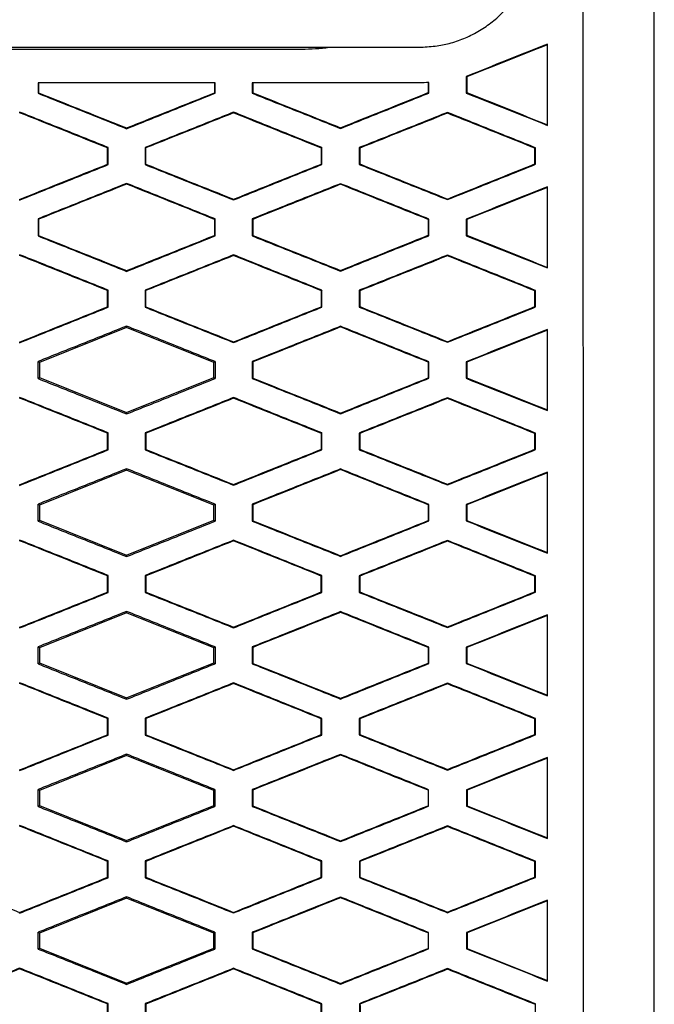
# Model space of a CAD drawing. Header units: millimetres. Extents: x 145 to 933, y -105 to 949.
# Tile 91 of 157: x 656 to 665, y 435 to 449. Entities that reach past the tile are written whole.
import ezdxf

# ---------------------------------------------------------------- set-up
doc = ezdxf.new("R2010")
doc.units = ezdxf.units.MM

msp = doc.modelspace()

# ---------------------------------------------------------------- linework, layer by layer
at = {"color": 7, "linetype": 'Continuous', "lineweight": 25}
for p, q in [((638.387, 448.649), (661.584, 448.649)), ((640.025, 448.624), (659.94, 448.624)), ((662.248, 448.24), (662.248, 448.008)), ((662.248, 448.24), (662.257, 448.234)), ((656.243, 448.149), (656.243, 448.004)), ((658.717, 448.149), (658.717, 448.011)), ((658.726, 448.006), (658.726, 448.149)), ((659.245, 448.149), (659.245, 448.006)), ((661.714, 448.155), (661.714, 448.014)), ((661.723, 448.008), (661.723, 448.156)), ((656.243, 448.004), (656.251, 448.01)), ((658.726, 448.006), (658.717, 448.011)), ((659.245, 448.006), (659.254, 448.012)), ((661.723, 448.008), (661.714, 448.014)), ((662.248, 448.008), (662.257, 448.014)), ((658.985, 447.73), (658.985, 447.739)), ((661.985, 447.726), (661.985, 447.736)), ((657.485, 447.508), (657.485, 447.518)), ((660.485, 447.511), (660.485, 447.521)), ((657.227, 447.244), (657.218, 447.238)), ((657.227, 447.005), (657.227, 447.244)), ((657.744, 447.243), (657.744, 447.005)), ((657.744, 447.243), (657.752, 447.238)), ((660.224, 447.242), (660.216, 447.236)), ((660.224, 447.006), (660.224, 447.242)), ((660.746, 447.242), (660.746, 447.007)), ((660.746, 447.242), (660.755, 447.236)), ((663.221, 447.24), (663.212, 447.234)), ((663.221, 447.009), (663.221, 447.24)), ((657.227, 447.005), (657.218, 447.011)), ((657.744, 447.005), (657.752, 447.011)), ((660.224, 447.006), (660.216, 447.012)), ((660.746, 447.007), (660.755, 447.013)), ((663.221, 447.009), (663.212, 447.015)), ((657.485, 446.74), (657.485, 446.731)), ((660.485, 446.737), (660.485, 446.728)), ((658.985, 446.509), (658.985, 446.519)), ((661.985, 446.513), (661.985, 446.522)), ((656.243, 446.244), (656.243, 446.004)), ((656.243, 446.244), (656.251, 446.238)), ((658.717, 446.237), (658.726, 446.243)), ((658.717, 446.237), (658.717, 446.011)), ((658.726, 446.006), (658.726, 446.243)), ((659.245, 446.243), (659.245, 446.006)), ((659.245, 446.243), (659.254, 446.237)), ((661.714, 446.235), (661.723, 446.241)), ((661.714, 446.235), (661.714, 446.014)), ((661.723, 446.008), (661.723, 446.241)), ((662.248, 446.24), (662.248, 446.008)), ((662.248, 446.24), (662.257, 446.235)), ((656.243, 446.004), (656.251, 446.01)), ((658.726, 446.006), (658.717, 446.011)), ((659.245, 446.006), (659.254, 446.012)), ((661.723, 446.008), (661.714, 446.014)), ((662.248, 446.008), (662.257, 446.014)), ((658.985, 445.73), (658.985, 445.739)), ((661.985, 445.726), (661.985, 445.736)), ((657.485, 445.508), (657.485, 445.518)), ((660.485, 445.511), (660.485, 445.521)), ((657.227, 445.244), (657.218, 445.238)), ((657.227, 445.005), (657.227, 445.244)), ((657.744, 445.243), (657.744, 445.005)), ((657.744, 445.243), (657.752, 445.238)), ((660.224, 445.242), (660.216, 445.236)), ((660.224, 445.006), (660.224, 445.242)), ((660.747, 445.242), (660.747, 445.007)), ((660.747, 445.242), (660.755, 445.236)), ((663.221, 445.24), (663.212, 445.234)), ((663.221, 445.009), (663.221, 445.24)), ((657.227, 445.005), (657.218, 445.011)), ((657.744, 445.005), (657.752, 445.011)), ((660.224, 445.006), (660.216, 445.012)), ((660.747, 445.007), (660.755, 445.013)), ((663.221, 445.009), (663.212, 445.015)), ((657.485, 444.719), (656.264, 444.23)), ((657.485, 444.74), (657.485, 444.719)), ((658.707, 444.23), (657.485, 444.719)), ((660.485, 444.737), (660.485, 444.728)), ((658.985, 444.51), (658.985, 444.519)), ((661.985, 444.513), (661.985, 444.522)), ((656.264, 444.23), (656.243, 444.244)), ((658.726, 444.243), (658.707, 444.23)), ((659.245, 444.243), (659.245, 444.006)), ((659.245, 444.243), (659.254, 444.237)), ((661.714, 444.235), (661.723, 444.241)), ((661.714, 444.235), (661.714, 444.014)), ((661.723, 444.008), (661.723, 444.241)), ((662.248, 444.24), (662.248, 444.008)), ((662.248, 444.24), (662.257, 444.234)), ((656.264, 444.23), (656.264, 444.018)), ((658.707, 444.018), (658.707, 444.23)), ((656.243, 444.004), (656.264, 444.018)), ((656.264, 444.018), (657.485, 443.53)), ((657.485, 443.53), (658.707, 444.018)), ((658.707, 444.018), (658.726, 444.006)), ((659.245, 444.006), (659.254, 444.012)), ((661.723, 444.008), (661.714, 444.014)), ((662.248, 444.008), (662.257, 444.014)), ((658.985, 443.729), (658.985, 443.739)), ((661.985, 443.726), (661.985, 443.735)), ((657.485, 443.508), (657.485, 443.53)), ((660.485, 443.511), (660.485, 443.521)), ((657.227, 443.244), (657.218, 443.238)), ((657.227, 443.005), (657.227, 443.244)), ((657.744, 443.243), (657.744, 443.005)), ((657.744, 443.243), (657.753, 443.237)), ((660.224, 443.242), (660.216, 443.236)), ((660.224, 443.007), (660.224, 443.242)), ((660.747, 443.241), (660.747, 443.007)), ((660.747, 443.241), (660.756, 443.236)), ((663.221, 443.239), (663.212, 443.234)), ((663.221, 443.009), (663.221, 443.239)), ((657.227, 443.005), (657.218, 443.011)), ((657.744, 443.005), (657.753, 443.011)), ((660.224, 443.007), (660.216, 443.013)), ((660.747, 443.007), (660.756, 443.013)), ((663.221, 443.009), (663.212, 443.015)), ((657.485, 442.719), (656.264, 442.23)), ((657.485, 442.74), (657.485, 442.719)), ((658.707, 442.23), (657.485, 442.719)), ((660.485, 442.737), (660.485, 442.728)), ((658.985, 442.51), (658.985, 442.519)), ((661.985, 442.513), (661.985, 442.523)), ((656.264, 442.23), (656.243, 442.244)), ((656.264, 442.23), (656.264, 442.018)), ((658.726, 442.243), (658.707, 442.23)), ((658.707, 442.018), (658.707, 442.23)), ((659.245, 442.242), (659.245, 442.006)), ((659.245, 442.242), (659.254, 442.236)), ((661.714, 442.235), (661.722, 442.241)), ((661.714, 442.235), (661.714, 442.014)), ((661.722, 442.008), (661.722, 442.241)), ((662.249, 442.24), (662.249, 442.008)), ((662.249, 442.24), (662.257, 442.234)), ((656.243, 442.005), (656.264, 442.018)), ((656.264, 442.018), (657.485, 441.53)), ((657.485, 441.53), (658.707, 442.018)), ((658.707, 442.018), (658.726, 442.006)), ((659.245, 442.006), (659.254, 442.012)), ((661.722, 442.008), (661.714, 442.014)), ((662.249, 442.008), (662.258, 442.014)), ((658.985, 441.729), (658.985, 441.738)), ((661.985, 441.726), (661.985, 441.735)), ((657.485, 441.509), (657.485, 441.53)), ((660.485, 441.512), (660.485, 441.521)), ((657.227, 441.243), (657.218, 441.237)), ((657.227, 441.005), (657.227, 441.243)), ((657.744, 441.243), (657.744, 441.005)), ((657.744, 441.243), (657.753, 441.237)), ((660.224, 441.242), (660.215, 441.236)), ((660.224, 441.007), (660.224, 441.242)), ((660.747, 441.241), (660.747, 441.007)), ((660.747, 441.241), (660.756, 441.235)), ((663.22, 441.239), (663.212, 441.233)), ((663.22, 441.009), (663.22, 441.239)), ((657.227, 441.005), (657.218, 441.011)), ((657.744, 441.005), (657.753, 441.011)), ((660.224, 441.007), (660.215, 441.013)), ((660.747, 441.007), (660.756, 441.013)), ((663.22, 441.009), (663.212, 441.015)), ((657.485, 440.719), (656.264, 440.23)), ((657.485, 440.74), (657.485, 440.719)), ((658.707, 440.23), (657.485, 440.719)), ((660.485, 440.737), (660.485, 440.727)), ((658.985, 440.51), (658.985, 440.52)), ((661.985, 440.514), (661.985, 440.523)), ((656.264, 440.23), (656.244, 440.244)), ((656.264, 440.23), (656.264, 440.018)), ((658.725, 440.242), (658.707, 440.23)), ((658.707, 440.018), (658.707, 440.23)), ((659.246, 440.242), (659.246, 440.007)), ((659.246, 440.242), (659.255, 440.236)), ((661.713, 440.234), (661.722, 440.24)), ((661.713, 440.234), (661.713, 440.014)), ((661.722, 440.008), (661.722, 440.24)), ((662.249, 440.24), (662.249, 440.009)), ((662.249, 440.24), (662.258, 440.234)), ((656.244, 440.005), (656.264, 440.018)), ((656.264, 440.018), (657.485, 439.53)), ((657.485, 439.53), (658.707, 440.018)), ((658.707, 440.018), (658.725, 440.006)), ((659.246, 440.007), (659.255, 440.012)), ((661.722, 440.008), (661.713, 440.014)), ((662.249, 440.009), (662.258, 440.015)), ((658.985, 439.728), (658.985, 439.738)), ((661.985, 439.725), (661.985, 439.734)), ((657.485, 439.509), (657.485, 439.53)), ((660.485, 439.512), (660.485, 439.522)), ((657.226, 439.243), (657.217, 439.237)), ((657.226, 439.006), (657.226, 439.243)), ((657.745, 439.243), (657.745, 439.006)), ((657.745, 439.243), (657.754, 439.237)), ((660.223, 439.241), (660.215, 439.235)), ((660.223, 439.007), (660.223, 439.241)), ((660.748, 439.241), (660.748, 439.008)), ((660.748, 439.241), (660.757, 439.235)), ((663.22, 439.239), (663.211, 439.233)), ((663.22, 439.01), (663.22, 439.239)), ((657.226, 439.006), (657.217, 439.011)), ((657.745, 439.006), (657.754, 439.012)), ((660.223, 439.007), (660.215, 439.013)), ((660.748, 439.008), (660.757, 439.014)), ((663.22, 439.01), (663.211, 439.016)), ((657.485, 438.719), (656.264, 438.23)), ((657.485, 438.739), (657.485, 438.719)), ((658.707, 438.23), (657.485, 438.719)), ((660.485, 438.736), (660.485, 438.726)), ((658.985, 438.511), (658.985, 438.52)), ((661.985, 438.515), (661.985, 438.524)), ((656.264, 438.23), (656.244, 438.243)), ((656.264, 438.23), (656.264, 438.018)), ((658.724, 438.242), (658.707, 438.23)), ((658.707, 438.018), (658.707, 438.23)), ((659.247, 438.242), (659.247, 438.007)), ((659.247, 438.242), (659.255, 438.236)), ((661.713, 438.234), (661.712, 438.015)), ((661.713, 438.234), (661.721, 438.24)), ((661.721, 438.009), (661.721, 438.24)), ((662.25, 438.239), (662.25, 438.009)), ((662.25, 438.239), (662.259, 438.233)), ((656.244, 438.005), (656.264, 438.018)), ((656.264, 438.018), (657.485, 437.53)), ((657.485, 437.53), (658.707, 438.018)), ((658.707, 438.018), (658.724, 438.007)), ((659.247, 438.007), (659.256, 438.013)), ((661.721, 438.009), (661.712, 438.015)), ((662.25, 438.009), (662.259, 438.015)), ((658.985, 437.728), (658.985, 437.737)), ((661.985, 437.724), (661.985, 437.734)), ((657.485, 437.51), (657.485, 437.53)), ((660.485, 437.513), (660.485, 437.523)), ((657.225, 437.242), (657.217, 437.236)), ((657.225, 437.006), (657.225, 437.242)), ((657.746, 437.242), (657.746, 437.006)), ((657.746, 437.242), (657.755, 437.236)), ((660.223, 437.241), (660.214, 437.235)), ((660.222, 437.008), (660.223, 437.241)), ((660.749, 437.24), (660.749, 437.008)), ((660.749, 437.24), (660.757, 437.234)), ((663.219, 437.238), (663.21, 437.232)), ((663.219, 437.01), (663.219, 437.238)), ((657.225, 437.006), (657.216, 437.012)), ((657.746, 437.006), (657.755, 437.012)), ((660.222, 437.008), (660.214, 437.014)), ((660.749, 437.008), (660.758, 437.014)), ((663.219, 437.01), (663.21, 437.016)), ((657.485, 436.719), (656.264, 436.23)), ((657.485, 436.738), (657.485, 436.719)), ((658.707, 436.23), (657.485, 436.719)), ((660.485, 436.735), (660.485, 436.726)), ((655.985, 436.51), (655.985, 436.519)), ((658.985, 436.512), (658.985, 436.521)), ((661.985, 436.516), (661.985, 436.525)), ((656.264, 436.23), (656.245, 436.242)), ((656.264, 436.23), (656.264, 436.018)), ((658.724, 436.241), (658.707, 436.23)), ((658.707, 436.018), (658.707, 436.23)), ((659.248, 436.241), (659.248, 436.008)), ((659.248, 436.241), (659.256, 436.235)), ((661.712, 436.233), (661.72, 436.239)), ((661.712, 436.233), (661.712, 436.015)), ((661.72, 436.009), (661.72, 436.239)), ((662.251, 436.239), (662.251, 436.01)), ((662.251, 436.239), (662.26, 436.233)), ((656.245, 436.006), (656.264, 436.018)), ((656.264, 436.018), (657.485, 435.53)), ((657.485, 435.53), (658.707, 436.018)), ((658.707, 436.018), (658.723, 436.007)), ((659.248, 436.008), (659.257, 436.014)), ((661.72, 436.009), (661.712, 436.015)), ((662.251, 436.01), (662.26, 436.016)), ((655.985, 435.729), (655.985, 435.738)), ((658.985, 435.727), (658.985, 435.736)), ((661.985, 435.723), (661.985, 435.733)), ((657.485, 435.511), (657.485, 435.53)), ((660.485, 435.514), (660.485, 435.524)), ((657.224, 435.242), (657.216, 435.236)), ((657.224, 435.007), (657.224, 435.242)), ((657.747, 435.241), (657.747, 435.007)), ((657.747, 435.241), (657.756, 435.235)), ((660.222, 435.24), (660.213, 435.234)), ((660.221, 435.009), (660.222, 435.24)), ((660.75, 435.24), (660.75, 435.009)), ((660.75, 435.24), (660.758, 435.234)), ((663.218, 435.238), (663.209, 435.232)), ((663.218, 435.011), (663.218, 435.238))]:
    msp.add_line(p, q, dxfattribs=at)
msp.add_arc((659.94, 451.649), 3.025, 270.0008, 277.3721, dxfattribs=at)
for points, knots in [([(664.886, 427.093), (664.886, 427.542), (664.886, 428.44), (664.886, 429.788), (664.886, 431.136), (664.886, 432.484), (664.886, 433.832), (664.886, 435.18), (664.886, 436.528), (664.886, 437.877), (664.886, 439.225), (664.886, 440.574), (664.886, 441.922), (664.886, 443.271), (664.886, 444.62), (664.886, 445.969), (664.886, 447.318), (664.886, 448.667), (664.885, 450.016), (664.885, 451.365), (664.885, 452.265), (664.885, 452.715)], [0, 0, 0, 0, 0.05265, 0.105293, 0.15793, 0.210563, 0.263191, 0.315817, 0.368439, 0.42106, 0.47368, 0.5263, 0.578921, 0.631543, 0.684167, 0.736794, 0.789424, 0.842059, 0.8947, 0.947347, 1, 1, 1, 1]), ([(661.584, 448.649), (661.623, 448.651), (661.7, 448.655), (661.811, 448.666), (661.914, 448.682), (662.049, 448.711), (662.217, 448.768), (662.412, 448.865), (662.594, 448.985), (662.755, 449.127), (662.896, 449.291), (662.974, 449.412), (663.015, 449.475)], [0, 0, 0, 0, 0.068784, 0.133166, 0.1933, 0.249372, 0.372372, 0.499609, 0.626347, 0.749708, 0.869359, 1, 1, 1, 1]), ([(663.386, 448.694), (663.196, 448.618), (662.817, 448.467), (662.438, 448.316), (662.248, 448.24)], [0, 0, 0, 0, 0.500273, 1, 1, 1, 1]), ([(663.386, 447.555), (663.386, 447.745), (663.386, 448.124), (663.386, 448.504), (663.386, 448.694)], [0, 0, 0, 0, 0.499855, 1, 1, 1, 1]), ([(658.726, 448.149), (658.45, 448.149), (657.898, 448.149), (657.07, 448.149), (656.518, 448.149), (656.243, 448.149)], [0, 0, 0, 0, 0.333571, 0.666902, 1, 1, 1, 1]), ([(661.593, 448.149), (661.332, 448.149), (660.81, 448.149), (660.028, 448.149), (659.506, 448.149), (659.245, 448.149)], [0, 0, 0, 0, 0.333579, 0.66691, 1, 1, 1, 1]), ([(656.243, 448.004), (656.45, 447.922), (656.864, 447.756), (657.278, 447.591), (657.485, 447.508)], [0, 0, 0, 0, 0.499541, 1, 1, 1, 1]), ([(657.485, 447.508), (657.692, 447.591), (658.105, 447.757), (658.519, 447.923), (658.726, 448.006)], [0, 0, 0, 0, 0.499484, 1, 1, 1, 1]), ([(659.245, 448.006), (659.452, 447.923), (659.865, 447.759), (660.278, 447.594), (660.485, 447.511)], [0, 0, 0, 0, 0.499537, 1, 1, 1, 1]), ([(660.485, 447.511), (660.691, 447.594), (661.104, 447.759), (661.516, 447.925), (661.723, 448.008)], [0, 0, 0, 0, 0.499539, 1, 1, 1, 1]), ([(662.248, 448.008), (662.438, 447.933), (662.817, 447.781), (663.196, 447.63), (663.386, 447.555)], [0, 0, 0, 0, 0.499767, 1, 1, 1, 1]), ([(657.227, 447.244), (657.02, 447.327), (656.606, 447.493), (656.192, 447.658), (655.985, 447.741)], [0, 0, 0, 0, 0.500457, 1, 1, 1, 1]), ([(658.985, 447.739), (658.778, 447.656), (658.364, 447.491), (657.95, 447.326), (657.744, 447.243)], [0, 0, 0, 0, 0.500512, 1, 1, 1, 1]), ([(660.224, 447.242), (660.018, 447.325), (659.605, 447.491), (659.192, 447.656), (658.985, 447.739)], [0, 0, 0, 0, 0.500469, 1, 1, 1, 1]), ([(661.985, 447.736), (661.779, 447.653), (661.366, 447.489), (660.953, 447.324), (660.746, 447.242)], [0, 0, 0, 0, 0.500435, 1, 1, 1, 1]), ([(663.221, 447.24), (663.015, 447.322), (662.603, 447.488), (662.191, 447.653), (661.985, 447.736)], [0, 0, 0, 0, 0.500253, 1, 1, 1, 1]), ([(655.985, 446.507), (656.192, 446.59), (656.606, 446.756), (657.02, 446.922), (657.227, 447.005)], [0, 0, 0, 0, 0.499505, 1, 1, 1, 1]), ([(657.744, 447.005), (657.95, 446.922), (658.364, 446.757), (658.778, 446.592), (658.985, 446.509)], [0, 0, 0, 0, 0.499529, 1, 1, 1, 1]), ([(658.985, 446.509), (659.192, 446.592), (659.605, 446.758), (660.018, 446.924), (660.224, 447.006)], [0, 0, 0, 0, 0.49949, 1, 1, 1, 1]), ([(660.746, 447.007), (660.953, 446.925), (661.366, 446.76), (661.779, 446.595), (661.985, 446.513)], [0, 0, 0, 0, 0.499608, 1, 1, 1, 1]), ([(661.985, 446.513), (662.191, 446.596), (662.603, 446.761), (663.015, 446.926), (663.221, 447.009)], [0, 0, 0, 0, 0.4997038, 1, 1, 1, 1]), ([(657.485, 446.74), (657.278, 446.658), (656.864, 446.492), (656.45, 446.327), (656.243, 446.244)], [0, 0, 0, 0, 0.500497, 1, 1, 1, 1]), ([(658.726, 446.243), (658.519, 446.326), (658.105, 446.492), (657.692, 446.658), (657.485, 446.74)], [0, 0, 0, 0, 0.500475, 1, 1, 1, 1]), ([(660.485, 446.737), (660.278, 446.655), (659.865, 446.49), (659.451, 446.325), (659.245, 446.243)], [0, 0, 0, 0, 0.500502, 1, 1, 1, 1]), ([(661.723, 446.241), (661.516, 446.324), (661.104, 446.489), (660.691, 446.655), (660.485, 446.737)], [0, 0, 0, 0, 0.5004185, 1, 1, 1, 1]), ([(663.386, 446.694), (663.196, 446.618), (662.817, 446.467), (662.438, 446.316), (662.248, 446.24)], [0, 0, 0, 0, 0.500281, 1, 1, 1, 1]), ([(663.386, 445.555), (663.386, 445.745), (663.386, 446.124), (663.386, 446.504), (663.386, 446.694)], [0, 0, 0, 0, 0.499801, 1, 1, 1, 1]), ([(656.243, 446.004), (656.45, 445.922), (656.864, 445.756), (657.278, 445.591), (657.485, 445.508)], [0, 0, 0, 0, 0.499548, 1, 1, 1, 1]), ([(657.485, 445.508), (657.692, 445.591), (658.105, 445.757), (658.519, 445.923), (658.726, 446.006)], [0, 0, 0, 0, 0.49948, 1, 1, 1, 1]), ([(659.245, 446.006), (659.452, 445.923), (659.865, 445.758), (660.278, 445.594), (660.485, 445.511)], [0, 0, 0, 0, 0.499545, 1, 1, 1, 1]), ([(660.485, 445.511), (660.691, 445.594), (661.104, 445.759), (661.516, 445.925), (661.723, 446.008)], [0, 0, 0, 0, 0.499534, 1, 1, 1, 1]), ([(662.248, 446.008), (662.438, 445.933), (662.817, 445.781), (663.196, 445.63), (663.386, 445.555)], [0, 0, 0, 0, 0.499775, 1, 1, 1, 1]), ([(657.227, 445.244), (657.02, 445.327), (656.606, 445.493), (656.192, 445.659), (655.985, 445.741)], [0, 0, 0, 0, 0.50045, 1, 1, 1, 1]), ([(658.985, 445.739), (658.778, 445.656), (658.364, 445.491), (657.95, 445.326), (657.744, 445.243)], [0, 0, 0, 0, 0.500515, 1, 1, 1, 1]), ([(660.224, 445.242), (660.018, 445.325), (659.605, 445.491), (659.192, 445.656), (658.985, 445.739)], [0, 0, 0, 0, 0.500462, 1, 1, 1, 1]), ([(661.985, 445.736), (661.779, 445.653), (661.366, 445.489), (660.953, 445.324), (660.747, 445.242)], [0, 0, 0, 0, 0.500438, 1, 1, 1, 1]), ([(663.221, 445.24), (663.015, 445.322), (662.603, 445.488), (662.191, 445.653), (661.985, 445.736)], [0, 0, 0, 0, 0.5002471, 1, 1, 1, 1]), ([(655.985, 444.507), (656.192, 444.59), (656.606, 444.756), (657.02, 444.922), (657.227, 445.005)], [0, 0, 0, 0, 0.499503, 1, 1, 1, 1]), ([(657.744, 445.005), (657.95, 444.922), (658.364, 444.757), (658.778, 444.592), (658.985, 444.51)], [0, 0, 0, 0, 0.499533, 1, 1, 1, 1]), ([(658.985, 444.51), (659.192, 444.592), (659.605, 444.758), (660.018, 444.924), (660.224, 445.006)], [0, 0, 0, 0, 0.499489, 1, 1, 1, 1]), ([(660.747, 445.007), (660.953, 444.925), (661.366, 444.76), (661.779, 444.595), (661.985, 444.513)], [0, 0, 0, 0, 0.499612, 1, 1, 1, 1]), ([(661.985, 444.513), (662.191, 444.596), (662.603, 444.761), (663.015, 444.926), (663.221, 445.009)], [0, 0, 0, 0, 0.499701, 1, 1, 1, 1]), ([(657.485, 444.74), (657.278, 444.658), (656.864, 444.492), (656.45, 444.327), (656.243, 444.244)], [0, 0, 0, 0, 0.500496, 1, 1, 1, 1]), ([(658.726, 444.243), (658.519, 444.326), (658.105, 444.492), (657.692, 444.657), (657.485, 444.74)], [0, 0, 0, 0, 0.500471, 1, 1, 1, 1]), ([(660.485, 444.737), (660.278, 444.655), (659.865, 444.49), (659.452, 444.325), (659.245, 444.243)], [0, 0, 0, 0, 0.500503, 1, 1, 1, 1]), ([(661.723, 444.241), (661.516, 444.324), (661.104, 444.489), (660.691, 444.655), (660.485, 444.737)], [0, 0, 0, 0, 0.500414, 1, 1, 1, 1]), ([(663.386, 444.694), (663.196, 444.618), (662.817, 444.467), (662.438, 444.316), (662.248, 444.24)], [0, 0, 0, 0, 0.5002833, 1, 1, 1, 1]), ([(663.386, 443.555), (663.386, 443.745), (663.386, 444.124), (663.386, 444.504), (663.386, 444.694)], [0, 0, 0, 0, 0.499782, 1, 1, 1, 1]), ([(656.243, 444.004), (656.45, 443.922), (656.864, 443.756), (657.278, 443.591), (657.485, 443.508)], [0, 0, 0, 0, 0.499551, 1, 1, 1, 1]), ([(657.485, 443.508), (657.692, 443.591), (658.105, 443.757), (658.519, 443.923), (658.726, 444.006)], [0, 0, 0, 0, 0.499481, 1, 1, 1, 1]), ([(659.245, 444.006), (659.452, 443.924), (659.865, 443.759), (660.278, 443.594), (660.485, 443.511)], [0, 0, 0, 0, 0.499547, 1, 1, 1, 1]), ([(660.485, 443.511), (660.691, 443.594), (661.104, 443.759), (661.516, 443.925), (661.723, 444.008)], [0, 0, 0, 0, 0.499536, 1, 1, 1, 1]), ([(662.248, 444.008), (662.438, 443.933), (662.817, 443.782), (663.196, 443.631), (663.386, 443.555)], [0, 0, 0, 0, 0.499777, 1, 1, 1, 1]), ([(657.227, 443.244), (657.02, 443.327), (656.606, 443.492), (656.192, 443.658), (655.985, 443.741)], [0, 0, 0, 0, 0.500449, 1, 1, 1, 1]), ([(658.985, 443.739), (658.778, 443.656), (658.364, 443.491), (657.951, 443.326), (657.744, 443.243)], [0, 0, 0, 0, 0.500513, 1, 1, 1, 1]), ([(660.224, 443.242), (660.018, 443.325), (659.605, 443.49), (659.192, 443.656), (658.985, 443.739)], [0, 0, 0, 0, 0.500461, 1, 1, 1, 1]), ([(661.985, 443.735), (661.779, 443.653), (661.366, 443.488), (660.953, 443.324), (660.747, 443.241)], [0, 0, 0, 0, 0.500437, 1, 1, 1, 1]), ([(663.221, 443.239), (663.015, 443.322), (662.603, 443.487), (662.191, 443.653), (661.985, 443.735)], [0, 0, 0, 0, 0.5002464, 1, 1, 1, 1]), ([(655.985, 442.507), (656.192, 442.59), (656.606, 442.756), (657.02, 442.922), (657.227, 443.005)], [0, 0, 0, 0, 0.499507, 1, 1, 1, 1]), ([(657.744, 443.005), (657.951, 442.923), (658.365, 442.757), (658.778, 442.592), (658.985, 442.51)], [0, 0, 0, 0, 0.499533, 1, 1, 1, 1]), ([(658.985, 442.51), (659.192, 442.593), (659.605, 442.758), (660.018, 442.924), (660.224, 443.007)], [0, 0, 0, 0, 0.499493, 1, 1, 1, 1]), ([(660.747, 443.007), (660.953, 442.925), (661.366, 442.76), (661.779, 442.596), (661.985, 442.513)], [0, 0, 0, 0, 0.499611, 1, 1, 1, 1]), ([(661.985, 442.513), (662.191, 442.596), (662.603, 442.761), (663.015, 442.926), (663.221, 443.009)], [0, 0, 0, 0, 0.499705, 1, 1, 1, 1]), ([(657.485, 442.74), (657.278, 442.657), (656.864, 442.492), (656.45, 442.327), (656.243, 442.244)], [0, 0, 0, 0, 0.500491, 1, 1, 1, 1]), ([(658.726, 442.243), (658.519, 442.326), (658.105, 442.491), (657.692, 442.657), (657.485, 442.74)], [0, 0, 0, 0, 0.500472, 1, 1, 1, 1]), ([(660.485, 442.737), (660.278, 442.655), (659.865, 442.49), (659.452, 442.325), (659.245, 442.242)], [0, 0, 0, 0, 0.500498, 1, 1, 1, 1]), ([(661.722, 442.241), (661.516, 442.323), (661.104, 442.489), (660.691, 442.654), (660.485, 442.737)], [0, 0, 0, 0, 0.500416, 1, 1, 1, 1]), ([(663.386, 442.693), (663.196, 442.618), (662.817, 442.467), (662.438, 442.316), (662.249, 442.24)], [0, 0, 0, 0, 0.500279, 1, 1, 1, 1]), ([(663.386, 441.555), (663.386, 441.745), (663.386, 442.124), (663.386, 442.504), (663.386, 442.693)], [0, 0, 0, 0, 0.499795, 1, 1, 1, 1]), ([(656.243, 442.005), (656.45, 441.922), (656.864, 441.757), (657.278, 441.591), (657.485, 441.509)], [0, 0, 0, 0, 0.499548, 1, 1, 1, 1]), ([(657.485, 441.509), (657.692, 441.591), (658.105, 441.757), (658.519, 441.923), (658.726, 442.006)], [0, 0, 0, 0, 0.499488, 1, 1, 1, 1]), ([(659.245, 442.006), (659.452, 441.924), (659.865, 441.759), (660.278, 441.594), (660.485, 441.512)], [0, 0, 0, 0, 0.499543, 1, 1, 1, 1]), ([(660.485, 441.512), (660.691, 441.594), (661.104, 441.76), (661.516, 441.925), (661.722, 442.008)], [0, 0, 0, 0, 0.4995423, 1, 1, 1, 1]), ([(662.249, 442.008), (662.438, 441.933), (662.817, 441.782), (663.196, 441.631), (663.386, 441.555)], [0, 0, 0, 0, 0.499772, 1, 1, 1, 1]), ([(657.227, 441.243), (657.02, 441.326), (656.606, 441.492), (656.192, 441.658), (655.985, 441.741)], [0, 0, 0, 0, 0.500453, 1, 1, 1, 1]), ([(658.985, 441.738), (658.778, 441.656), (658.365, 441.491), (657.951, 441.326), (657.744, 441.243)], [0, 0, 0, 0, 0.500506, 1, 1, 1, 1]), ([(660.224, 441.242), (660.017, 441.324), (659.605, 441.49), (659.192, 441.656), (658.985, 441.738)], [0, 0, 0, 0, 0.500465, 1, 1, 1, 1]), ([(661.985, 441.735), (661.779, 441.653), (661.366, 441.488), (660.953, 441.323), (660.747, 441.241)], [0, 0, 0, 0, 0.500429, 1, 1, 1, 1]), ([(663.22, 441.239), (663.014, 441.322), (662.603, 441.487), (662.191, 441.652), (661.985, 441.735)], [0, 0, 0, 0, 0.5002514, 1, 1, 1, 1]), ([(655.985, 440.508), (656.192, 440.591), (656.606, 440.756), (657.019, 440.922), (657.227, 441.005)], [0, 0, 0, 0, 0.499516, 1, 1, 1, 1]), ([(657.744, 441.005), (657.951, 440.923), (658.365, 440.758), (658.778, 440.593), (658.985, 440.51)], [0, 0, 0, 0, 0.4995268, 1, 1, 1, 1]), ([(658.985, 440.51), (659.192, 440.593), (659.604, 440.759), (660.017, 440.924), (660.224, 441.007)], [0, 0, 0, 0, 0.499503, 1, 1, 1, 1]), ([(660.747, 441.007), (660.953, 440.925), (661.366, 440.761), (661.779, 440.596), (661.985, 440.514)], [0, 0, 0, 0, 0.4996049, 1, 1, 1, 1]), ([(661.985, 440.514), (662.191, 440.596), (662.603, 440.762), (663.014, 440.927), (663.22, 441.009)], [0, 0, 0, 0, 0.499714, 1, 1, 1, 1]), ([(657.485, 440.74), (657.278, 440.657), (656.864, 440.492), (656.45, 440.326), (656.244, 440.244)], [0, 0, 0, 0, 0.500481, 1, 1, 1, 1]), ([(658.725, 440.242), (658.518, 440.325), (658.105, 440.491), (657.692, 440.657), (657.485, 440.74)], [0, 0, 0, 0, 0.500479, 1, 1, 1, 1]), ([(660.485, 440.737), (660.279, 440.654), (659.866, 440.489), (659.452, 440.324), (659.246, 440.242)], [0, 0, 0, 0, 0.500488, 1, 1, 1, 1]), ([(661.722, 440.24), (661.516, 440.323), (661.104, 440.488), (660.691, 440.654), (660.485, 440.737)], [0, 0, 0, 0, 0.500423, 1, 1, 1, 1]), ([(663.386, 440.693), (663.196, 440.617), (662.817, 440.466), (662.439, 440.315), (662.249, 440.24)], [0, 0, 0, 0, 0.5002692, 1, 1, 1, 1]), ([(663.386, 439.556), (663.386, 439.745), (663.386, 440.124), (663.386, 440.503), (663.386, 440.693)], [0, 0, 0, 0, 0.49984, 1, 1, 1, 1]), ([(656.244, 440.005), (656.45, 439.922), (656.864, 439.757), (657.278, 439.592), (657.485, 439.509)], [0, 0, 0, 0, 0.499539, 1, 1, 1, 1]), ([(657.485, 439.509), (657.692, 439.592), (658.105, 439.758), (658.518, 439.923), (658.725, 440.006)], [0, 0, 0, 0, 0.4995, 1, 1, 1, 1]), ([(659.246, 440.007), (659.452, 439.924), (659.866, 439.759), (660.279, 439.595), (660.485, 439.512)], [0, 0, 0, 0, 0.499534, 1, 1, 1, 1]), ([(660.485, 439.512), (660.691, 439.595), (661.104, 439.76), (661.516, 439.926), (661.722, 440.008)], [0, 0, 0, 0, 0.499554, 1, 1, 1, 1]), ([(662.249, 440.009), (662.439, 439.933), (662.817, 439.782), (663.196, 439.632), (663.386, 439.556)], [0, 0, 0, 0, 0.499762, 1, 1, 1, 1]), ([(657.226, 439.243), (657.019, 439.326), (656.606, 439.492), (656.192, 439.657), (655.985, 439.74)], [0, 0, 0, 0, 0.5004626, 1, 1, 1, 1]), ([(658.985, 439.738), (658.778, 439.655), (658.365, 439.49), (657.952, 439.325), (657.745, 439.243)], [0, 0, 0, 0, 0.5004931, 1, 1, 1, 1]), ([(660.223, 439.241), (660.017, 439.324), (659.604, 439.49), (659.191, 439.655), (658.985, 439.738)], [0, 0, 0, 0, 0.500475, 1, 1, 1, 1]), ([(661.985, 439.734), (661.779, 439.652), (661.366, 439.488), (660.954, 439.323), (660.748, 439.241)], [0, 0, 0, 0, 0.500417, 1, 1, 1, 1]), ([(663.22, 439.239), (663.014, 439.321), (662.603, 439.487), (662.191, 439.652), (661.985, 439.734)], [0, 0, 0, 0, 0.500262, 1, 1, 1, 1]), ([(655.985, 438.509), (656.192, 438.591), (656.606, 438.757), (657.019, 438.923), (657.226, 439.006)], [0, 0, 0, 0, 0.499531, 1, 1, 1, 1]), ([(657.745, 439.006), (657.952, 438.923), (658.365, 438.758), (658.778, 438.594), (658.985, 438.511)], [0, 0, 0, 0, 0.499515, 1, 1, 1, 1]), ([(658.985, 438.511), (659.191, 438.594), (659.604, 438.759), (660.017, 438.925), (660.223, 439.007)], [0, 0, 0, 0, 0.499517, 1, 1, 1, 1]), ([(660.748, 439.008), (660.954, 438.926), (661.367, 438.761), (661.779, 438.597), (661.985, 438.515)], [0, 0, 0, 0, 0.499592, 1, 1, 1, 1]), ([(661.985, 438.515), (662.191, 438.597), (662.603, 438.762), (663.014, 438.927), (663.22, 439.01)], [0, 0, 0, 0, 0.499728, 1, 1, 1, 1]), ([(657.485, 438.739), (657.278, 438.656), (656.865, 438.491), (656.451, 438.326), (656.244, 438.243)], [0, 0, 0, 0, 0.500466, 1, 1, 1, 1]), ([(658.724, 438.242), (658.518, 438.325), (658.105, 438.49), (657.692, 438.656), (657.485, 438.739)], [0, 0, 0, 0, 0.5004916, 1, 1, 1, 1]), ([(660.485, 438.736), (660.279, 438.653), (659.866, 438.489), (659.453, 438.324), (659.247, 438.242)], [0, 0, 0, 0, 0.500473, 1, 1, 1, 1]), ([(661.721, 438.24), (661.515, 438.323), (661.103, 438.488), (660.691, 438.653), (660.485, 438.736)], [0, 0, 0, 0, 0.5004365, 1, 1, 1, 1]), ([(663.386, 438.692), (663.196, 438.617), (662.818, 438.466), (662.439, 438.315), (662.25, 438.239)], [0, 0, 0, 0, 0.500253, 1, 1, 1, 1]), ([(663.386, 437.557), (663.386, 437.746), (663.386, 438.125), (663.386, 438.503), (663.386, 438.692)], [0, 0, 0, 0, 0.4999173, 1, 1, 1, 1]), ([(656.244, 438.005), (656.451, 437.923), (656.865, 437.758), (657.278, 437.593), (657.485, 437.51)], [0, 0, 0, 0, 0.499524, 1, 1, 1, 1]), ([(657.485, 437.51), (657.692, 437.593), (658.105, 437.758), (658.518, 437.924), (658.724, 438.007)], [0, 0, 0, 0, 0.499517, 1, 1, 1, 1]), ([(659.247, 438.007), (659.453, 437.925), (659.866, 437.76), (660.279, 437.596), (660.485, 437.513)], [0, 0, 0, 0, 0.499519, 1, 1, 1, 1]), ([(660.485, 437.513), (660.691, 437.596), (661.103, 437.761), (661.515, 437.926), (661.721, 438.009)], [0, 0, 0, 0, 0.4995712, 1, 1, 1, 1]), ([(662.25, 438.009), (662.439, 437.934), (662.818, 437.783), (663.196, 437.632), (663.386, 437.557)], [0, 0, 0, 0, 0.4997452, 1, 1, 1, 1]), ([(657.225, 437.242), (657.018, 437.325), (656.605, 437.491), (656.192, 437.657), (655.985, 437.739)], [0, 0, 0, 0, 0.500478, 1, 1, 1, 1]), ([(658.985, 437.737), (658.779, 437.654), (658.365, 437.49), (657.952, 437.325), (657.746, 437.242)], [0, 0, 0, 0, 0.500476, 1, 1, 1, 1]), ([(660.223, 437.241), (660.016, 437.323), (659.604, 437.489), (659.191, 437.654), (658.985, 437.737)], [0, 0, 0, 0, 0.500491, 1, 1, 1, 1]), ([(661.985, 437.734), (661.779, 437.651), (661.367, 437.487), (660.955, 437.322), (660.749, 437.24)], [0, 0, 0, 0, 0.500399, 1, 1, 1, 1]), ([(663.219, 437.238), (663.013, 437.321), (662.602, 437.486), (662.191, 437.651), (661.985, 437.734)], [0, 0, 0, 0, 0.500279, 1, 1, 1, 1]), ([(655.985, 436.51), (656.192, 436.592), (656.605, 436.758), (657.018, 436.923), (657.225, 437.006)], [0, 0, 0, 0, 0.499549, 1, 1, 1, 1]), ([(657.746, 437.006), (657.952, 436.924), (658.366, 436.759), (658.779, 436.594), (658.985, 436.512)], [0, 0, 0, 0, 0.499497, 1, 1, 1, 1]), ([(658.985, 436.512), (659.191, 436.595), (659.604, 436.76), (660.016, 436.925), (660.222, 437.008)], [0, 0, 0, 0, 0.499536, 1, 1, 1, 1]), ([(660.749, 437.008), (660.955, 436.926), (661.367, 436.762), (661.779, 436.598), (661.985, 436.516)], [0, 0, 0, 0, 0.499574, 1, 1, 1, 1]), ([(661.985, 436.516), (662.191, 436.598), (662.602, 436.763), (663.013, 436.928), (663.219, 437.01)], [0, 0, 0, 0, 0.499747, 1, 1, 1, 1]), ([(657.485, 436.738), (657.278, 436.655), (656.865, 436.49), (656.452, 436.325), (656.245, 436.242)], [0, 0, 0, 0, 0.5004469, 1, 1, 1, 1]), ([(658.724, 436.241), (658.517, 436.324), (658.104, 436.49), (657.692, 436.655), (657.485, 436.738)], [0, 0, 0, 0, 0.50051, 1, 1, 1, 1]), ([(660.485, 436.735), (660.279, 436.653), (659.866, 436.488), (659.454, 436.323), (659.248, 436.241)], [0, 0, 0, 0, 0.500453, 1, 1, 1, 1]), ([(661.72, 436.239), (661.514, 436.322), (661.103, 436.487), (660.691, 436.652), (660.485, 436.735)], [0, 0, 0, 0, 0.500456, 1, 1, 1, 1]), ([(663.386, 436.691), (663.196, 436.616), (662.818, 436.465), (662.44, 436.314), (662.251, 436.239)], [0, 0, 0, 0, 0.500232, 1, 1, 1, 1]), ([(663.386, 435.558), (663.386, 435.747), (663.386, 436.125), (663.386, 436.502), (663.386, 436.691)], [0, 0, 0, 0, 0.500031, 1, 1, 1, 1]), ([(656.245, 436.006), (656.452, 435.924), (656.865, 435.759), (657.279, 435.594), (657.485, 435.511)], [0, 0, 0, 0, 0.499504, 1, 1, 1, 1]), ([(657.485, 435.511), (657.692, 435.594), (658.104, 435.759), (658.517, 435.925), (658.723, 436.007)], [0, 0, 0, 0, 0.499538, 1, 1, 1, 1]), ([(659.248, 436.008), (659.454, 435.925), (659.866, 435.761), (660.279, 435.597), (660.485, 435.514)], [0, 0, 0, 0, 0.499498, 1, 1, 1, 1]), ([(660.485, 435.514), (660.691, 435.597), (661.103, 435.762), (661.514, 435.927), (661.72, 436.009)], [0, 0, 0, 0, 0.499593, 1, 1, 1, 1]), ([(662.251, 436.01), (662.44, 435.935), (662.818, 435.784), (663.197, 435.633), (663.386, 435.558)], [0, 0, 0, 0, 0.4997225, 1, 1, 1, 1]), ([(655.985, 435.738), (655.778, 435.656), (655.365, 435.49), (654.952, 435.325), (654.745, 435.243)], [0, 0, 0, 0, 0.500391, 1, 1, 1, 1]), ([(657.224, 435.242), (657.018, 435.325), (656.605, 435.49), (656.192, 435.656), (655.985, 435.738)], [0, 0, 0, 0, 0.500499, 1, 1, 1, 1]), ([(658.985, 435.736), (658.779, 435.653), (658.366, 435.489), (657.953, 435.324), (657.747, 435.241)], [0, 0, 0, 0, 0.500455, 1, 1, 1, 1]), ([(660.222, 435.24), (660.015, 435.323), (659.603, 435.488), (659.191, 435.653), (658.985, 435.736)], [0, 0, 0, 0, 0.5005123, 1, 1, 1, 1]), ([(661.985, 435.733), (661.779, 435.65), (661.367, 435.486), (660.956, 435.322), (660.75, 435.24)], [0, 0, 0, 0, 0.500378, 1, 1, 1, 1]), ([(663.218, 435.238), (663.013, 435.32), (662.602, 435.485), (662.191, 435.65), (661.985, 435.733)], [0, 0, 0, 0, 0.500301, 1, 1, 1, 1])]:
    msp.add_open_spline(points, degree=3, knots=knots, dxfattribs=at)
for points in [[(663.885, 450.983), (663.886, 443.455), (663.886, 435.924), (663.886, 428.361)], [(663.386, 448.684), (663.009, 448.534), (662.633, 448.384), (662.257, 448.234)], [(656.251, 448.149), (656.251, 448.103), (656.251, 448.056), (656.251, 448.01)], [(659.254, 448.149), (659.254, 448.103), (659.254, 448.058), (659.254, 448.012)], [(661.723, 448.156), (661.68, 448.153), (661.637, 448.151), (661.593, 448.149)], [(662.257, 448.234), (662.257, 448.161), (662.257, 448.088), (662.257, 448.014)], [(656.251, 448.01), (656.663, 447.846), (657.074, 447.682), (657.485, 447.518)], [(657.485, 447.518), (657.896, 447.682), (658.307, 447.847), (658.717, 448.011)], [(659.254, 448.012), (659.664, 447.848), (660.075, 447.684), (660.485, 447.521)], [(660.485, 447.521), (660.895, 447.685), (661.305, 447.849), (661.714, 448.014)], [(662.257, 448.014), (662.633, 447.864), (663.009, 447.714), (663.386, 447.564)], [(657.218, 447.238), (656.807, 447.403), (656.396, 447.567), (655.985, 447.732)], [(658.985, 447.73), (658.574, 447.566), (658.163, 447.402), (657.752, 447.238)], [(660.216, 447.236), (659.806, 447.401), (659.395, 447.565), (658.985, 447.73)], [(661.985, 447.726), (661.575, 447.563), (661.165, 447.399), (660.755, 447.236)], [(663.212, 447.234), (662.803, 447.398), (662.394, 447.562), (661.985, 447.726)], [(657.218, 447.011), (657.218, 447.086), (657.218, 447.162), (657.218, 447.238)], [(657.752, 447.238), (657.752, 447.162), (657.752, 447.086), (657.752, 447.011)], [(660.216, 447.012), (660.216, 447.087), (660.216, 447.161), (660.216, 447.236)], [(660.755, 447.236), (660.755, 447.161), (660.755, 447.087), (660.755, 447.013)], [(663.212, 447.015), (663.212, 447.088), (663.212, 447.161), (663.212, 447.234)], [(655.985, 446.516), (656.396, 446.681), (656.807, 446.846), (657.218, 447.011)], [(657.752, 447.011), (658.163, 446.847), (658.574, 446.683), (658.985, 446.519)], [(658.985, 446.519), (659.395, 446.683), (659.806, 446.848), (660.216, 447.012)], [(660.755, 447.013), (661.165, 446.849), (661.575, 446.686), (661.985, 446.522)], [(661.985, 446.522), (662.394, 446.687), (662.803, 446.851), (663.212, 447.015)], [(657.485, 446.731), (657.074, 446.567), (656.663, 446.403), (656.251, 446.238)], [(658.717, 446.237), (658.307, 446.402), (657.896, 446.566), (657.485, 446.731)], [(660.485, 446.728), (660.075, 446.564), (659.664, 446.4), (659.254, 446.237)], [(661.714, 446.235), (661.305, 446.399), (660.895, 446.564), (660.485, 446.728)], [(663.386, 446.684), (663.009, 446.534), (662.633, 446.384), (662.257, 446.235)], [(656.251, 446.238), (656.251, 446.162), (656.251, 446.086), (656.251, 446.01)], [(659.254, 446.237), (659.254, 446.162), (659.254, 446.087), (659.254, 446.012)], [(662.257, 446.235), (662.257, 446.161), (662.257, 446.088), (662.257, 446.014)], [(656.251, 446.01), (656.663, 445.846), (657.074, 445.682), (657.485, 445.518)], [(657.485, 445.518), (657.896, 445.682), (658.307, 445.847), (658.717, 446.011)], [(659.254, 446.012), (659.664, 445.848), (660.075, 445.684), (660.485, 445.521)], [(660.485, 445.521), (660.895, 445.685), (661.305, 445.849), (661.714, 446.014)], [(662.257, 446.014), (662.633, 445.864), (663.009, 445.714), (663.386, 445.564)], [(657.218, 445.238), (656.807, 445.403), (656.396, 445.567), (655.985, 445.732)], [(658.985, 445.73), (658.574, 445.566), (658.163, 445.402), (657.752, 445.238)], [(660.216, 445.236), (659.806, 445.401), (659.395, 445.565), (658.985, 445.73)], [(661.985, 445.726), (661.575, 445.563), (661.165, 445.399), (660.755, 445.236)], [(663.212, 445.234), (662.803, 445.398), (662.394, 445.562), (661.985, 445.726)], [(657.218, 445.011), (657.218, 445.086), (657.218, 445.162), (657.218, 445.238)], [(657.752, 445.238), (657.752, 445.162), (657.752, 445.086), (657.752, 445.011)], [(660.216, 445.012), (660.216, 445.087), (660.216, 445.161), (660.216, 445.236)], [(660.755, 445.236), (660.755, 445.161), (660.755, 445.087), (660.755, 445.013)], [(663.212, 445.015), (663.212, 445.088), (663.212, 445.161), (663.212, 445.234)], [(655.985, 444.516), (656.396, 444.681), (656.807, 444.846), (657.218, 445.011)], [(657.752, 445.011), (658.163, 444.847), (658.574, 444.683), (658.985, 444.519)], [(658.985, 444.519), (659.395, 444.683), (659.806, 444.848), (660.216, 445.012)], [(660.755, 445.013), (661.165, 444.849), (661.575, 444.686), (661.985, 444.522)], [(661.985, 444.522), (662.394, 444.687), (662.803, 444.851), (663.212, 445.015)], [(660.485, 444.728), (660.075, 444.564), (659.664, 444.4), (659.254, 444.237)], [(661.714, 444.235), (661.305, 444.399), (660.895, 444.564), (660.485, 444.728)], [(663.386, 444.684), (663.01, 444.534), (662.633, 444.384), (662.257, 444.234)], [(656.243, 444.004), (656.243, 444.084), (656.243, 444.164), (656.243, 444.244)], [(658.726, 444.243), (658.726, 444.164), (658.726, 444.085), (658.726, 444.006)], [(659.254, 444.237), (659.254, 444.162), (659.254, 444.087), (659.254, 444.012)], [(662.257, 444.234), (662.257, 444.161), (662.257, 444.088), (662.257, 444.014)], [(659.254, 444.012), (659.664, 443.848), (660.075, 443.684), (660.485, 443.521)], [(660.485, 443.521), (660.895, 443.685), (661.305, 443.849), (661.714, 444.014)], [(662.257, 444.014), (662.633, 443.864), (663.01, 443.714), (663.386, 443.564)], [(657.218, 443.238), (656.807, 443.402), (656.396, 443.567), (655.985, 443.732)], [(658.985, 443.729), (658.574, 443.565), (658.164, 443.401), (657.753, 443.237)], [(660.216, 443.236), (659.806, 443.4), (659.395, 443.565), (658.985, 443.729)], [(661.985, 443.726), (661.575, 443.562), (661.166, 443.399), (660.756, 443.236)], [(663.212, 443.234), (662.803, 443.398), (662.394, 443.562), (661.985, 443.726)], [(657.218, 443.011), (657.218, 443.086), (657.218, 443.162), (657.218, 443.238)], [(657.753, 443.237), (657.753, 443.162), (657.753, 443.086), (657.753, 443.011)], [(660.216, 443.013), (660.216, 443.087), (660.216, 443.161), (660.216, 443.236)], [(660.756, 443.236), (660.756, 443.161), (660.756, 443.087), (660.756, 443.013)], [(663.212, 443.015), (663.212, 443.088), (663.212, 443.161), (663.212, 443.234)], [(655.985, 442.517), (656.396, 442.681), (656.807, 442.846), (657.218, 443.011)], [(657.753, 443.011), (658.164, 442.847), (658.575, 442.683), (658.985, 442.519)], [(658.985, 442.519), (659.395, 442.684), (659.806, 442.848), (660.216, 443.013)], [(660.756, 443.013), (661.166, 442.85), (661.575, 442.686), (661.985, 442.523)], [(661.985, 442.523), (662.394, 442.687), (662.803, 442.851), (663.212, 443.015)], [(660.485, 442.728), (660.075, 442.564), (659.665, 442.4), (659.254, 442.236)], [(661.714, 442.235), (661.304, 442.399), (660.895, 442.563), (660.485, 442.728)], [(663.386, 442.684), (663.01, 442.534), (662.634, 442.384), (662.257, 442.234)], [(656.243, 442.005), (656.243, 442.084), (656.243, 442.164), (656.243, 442.244)], [(658.726, 442.243), (658.726, 442.164), (658.726, 442.085), (658.726, 442.006)], [(659.254, 442.236), (659.254, 442.162), (659.254, 442.087), (659.254, 442.012)], [(662.257, 442.234), (662.257, 442.161), (662.258, 442.088), (662.258, 442.014)], [(659.254, 442.012), (659.665, 441.848), (660.075, 441.685), (660.485, 441.521)], [(660.485, 441.521), (660.895, 441.685), (661.304, 441.85), (661.714, 442.014)], [(662.258, 442.014), (662.634, 441.865), (663.01, 441.715), (663.386, 441.565)], [(657.218, 441.237), (656.807, 441.402), (656.396, 441.567), (655.985, 441.731)], [(658.985, 441.729), (658.575, 441.565), (658.164, 441.401), (657.753, 441.237)], [(660.215, 441.236), (659.805, 441.4), (659.395, 441.565), (658.985, 441.729)], [(661.985, 441.726), (661.576, 441.562), (661.166, 441.399), (660.756, 441.235)], [(663.212, 441.233), (662.803, 441.397), (662.394, 441.561), (661.985, 441.726)], [(657.218, 441.011), (657.218, 441.086), (657.218, 441.162), (657.218, 441.237)], [(657.753, 441.237), (657.753, 441.162), (657.753, 441.087), (657.753, 441.011)], [(660.215, 441.013), (660.215, 441.087), (660.215, 441.161), (660.215, 441.236)], [(660.756, 441.235), (660.756, 441.161), (660.756, 441.087), (660.756, 441.013)], [(663.212, 441.015), (663.212, 441.088), (663.212, 441.161), (663.212, 441.233)], [(655.985, 440.517), (656.396, 440.682), (656.807, 440.846), (657.218, 441.011)], [(657.753, 441.011), (658.164, 440.847), (658.575, 440.684), (658.985, 440.52)], [(658.985, 440.52), (659.395, 440.684), (659.805, 440.848), (660.215, 441.013)], [(660.756, 441.013), (661.166, 440.85), (661.576, 440.687), (661.985, 440.523)], [(661.985, 440.523), (662.394, 440.687), (662.803, 440.851), (663.212, 441.015)], [(660.485, 440.727), (660.075, 440.563), (659.665, 440.4), (659.255, 440.236)], [(661.713, 440.234), (661.304, 440.399), (660.895, 440.563), (660.485, 440.727)], [(663.386, 440.684), (663.01, 440.534), (662.634, 440.384), (662.258, 440.234)], [(656.244, 440.005), (656.244, 440.084), (656.244, 440.164), (656.244, 440.244)], [(658.725, 440.242), (658.725, 440.164), (658.725, 440.085), (658.725, 440.006)], [(659.255, 440.236), (659.255, 440.162), (659.255, 440.087), (659.255, 440.012)], [(662.258, 440.234), (662.258, 440.161), (662.258, 440.088), (662.258, 440.015)], [(659.255, 440.012), (659.665, 439.849), (660.075, 439.685), (660.485, 439.522)], [(660.485, 439.522), (660.895, 439.686), (661.304, 439.85), (661.713, 440.014)], [(662.258, 440.015), (662.634, 439.865), (663.01, 439.715), (663.386, 439.565)], [(657.217, 439.237), (656.807, 439.402), (656.396, 439.566), (655.985, 439.731)], [(658.985, 439.728), (658.575, 439.565), (658.164, 439.401), (657.754, 439.237)], [(660.215, 439.235), (659.805, 439.4), (659.395, 439.564), (658.985, 439.728)], [(661.985, 439.725), (661.576, 439.562), (661.166, 439.398), (660.757, 439.235)], [(663.211, 439.233), (662.803, 439.397), (662.394, 439.561), (661.985, 439.725)], [(657.217, 439.011), (657.217, 439.087), (657.217, 439.162), (657.217, 439.237)], [(657.754, 439.237), (657.754, 439.162), (657.754, 439.087), (657.754, 439.012)], [(660.215, 439.013), (660.215, 439.087), (660.215, 439.161), (660.215, 439.235)], [(660.757, 439.235), (660.757, 439.161), (660.757, 439.087), (660.757, 439.014)], [(663.211, 439.016), (663.211, 439.088), (663.211, 439.16), (663.211, 439.233)], [(655.985, 438.518), (656.396, 438.682), (656.807, 438.847), (657.217, 439.011)], [(657.754, 439.012), (658.164, 438.848), (658.575, 438.684), (658.985, 438.52)], [(658.985, 438.52), (659.395, 438.685), (659.805, 438.849), (660.215, 439.013)], [(660.757, 439.014), (661.166, 438.85), (661.576, 438.687), (661.985, 438.524)], [(661.985, 438.524), (662.394, 438.688), (662.803, 438.852), (663.211, 439.016)], [(660.485, 438.726), (660.075, 438.563), (659.665, 438.399), (659.255, 438.236)], [(661.713, 438.234), (661.304, 438.398), (660.895, 438.562), (660.485, 438.726)], [(663.386, 438.683), (663.01, 438.533), (662.634, 438.383), (662.259, 438.233)], [(656.244, 438.005), (656.244, 438.085), (656.244, 438.164), (656.244, 438.243)], [(658.724, 438.242), (658.724, 438.163), (658.724, 438.085), (658.724, 438.007)], [(659.255, 438.236), (659.255, 438.161), (659.256, 438.087), (659.256, 438.013)], [(662.259, 438.233), (662.259, 438.161), (662.259, 438.088), (662.259, 438.015)], [(659.256, 438.013), (659.666, 437.849), (660.075, 437.686), (660.485, 437.523)], [(660.485, 437.523), (660.894, 437.687), (661.304, 437.851), (661.712, 438.015)], [(662.259, 438.015), (662.635, 437.866), (663.01, 437.716), (663.386, 437.566)], [(657.217, 437.236), (656.806, 437.401), (656.396, 437.565), (655.985, 437.73)], [(658.985, 437.728), (658.575, 437.564), (658.165, 437.4), (657.755, 437.236)], [(660.214, 437.235), (659.804, 437.399), (659.395, 437.563), (658.985, 437.728)], [(661.985, 437.724), (661.576, 437.561), (661.167, 437.398), (660.757, 437.234)], [(663.21, 437.232), (662.802, 437.396), (662.394, 437.56), (661.985, 437.724)], [(657.216, 437.012), (657.216, 437.087), (657.216, 437.162), (657.217, 437.236)], [(657.755, 437.236), (657.755, 437.162), (657.755, 437.087), (657.755, 437.012)], [(660.214, 437.014), (660.214, 437.087), (660.214, 437.161), (660.214, 437.235)], [(660.757, 437.234), (660.757, 437.161), (660.758, 437.088), (660.758, 437.014)], [(663.21, 437.016), (663.21, 437.088), (663.21, 437.16), (663.21, 437.232)], [(654.753, 437.011), (655.164, 436.847), (655.575, 436.683), (655.985, 436.519)], [(655.985, 436.519), (656.396, 436.683), (656.806, 436.848), (657.216, 437.012)], [(657.755, 437.012), (658.165, 436.849), (658.575, 436.685), (658.985, 436.521)], [(658.985, 436.521), (659.395, 436.686), (659.804, 436.85), (660.214, 437.014)], [(660.758, 437.014), (661.167, 436.851), (661.576, 436.688), (661.985, 436.525)], [(661.985, 436.525), (662.394, 436.689), (662.802, 436.853), (663.21, 437.016)], [(660.485, 436.726), (660.076, 436.562), (659.666, 436.399), (659.256, 436.235)], [(661.712, 436.233), (661.303, 436.397), (660.894, 436.561), (660.485, 436.726)], [(663.386, 436.682), (663.01, 436.532), (662.635, 436.382), (662.26, 436.233)], [(656.245, 436.006), (656.245, 436.085), (656.245, 436.164), (656.245, 436.242)], [(658.724, 436.241), (658.724, 436.163), (658.723, 436.085), (658.723, 436.007)], [(659.256, 436.235), (659.256, 436.161), (659.256, 436.087), (659.257, 436.014)], [(662.26, 436.233), (662.26, 436.16), (662.26, 436.088), (662.26, 436.016)], [(659.257, 436.014), (659.666, 435.85), (660.076, 435.687), (660.485, 435.524)], [(660.485, 435.524), (660.894, 435.688), (661.303, 435.851), (661.712, 436.015)], [(662.26, 436.016), (662.635, 435.866), (663.01, 435.717), (663.386, 435.567)], [(655.985, 435.729), (655.575, 435.565), (655.164, 435.401), (654.754, 435.237)], [(657.216, 435.236), (656.806, 435.4), (656.395, 435.565), (655.985, 435.729)], [(658.985, 435.727), (658.576, 435.563), (658.166, 435.399), (657.756, 435.235)], [(660.213, 435.234), (659.804, 435.398), (659.395, 435.562), (658.985, 435.727)], [(661.985, 435.723), (661.577, 435.56), (661.168, 435.397), (660.758, 435.234)], [(663.209, 435.232), (662.801, 435.395), (662.393, 435.559), (661.985, 435.723)], [(657.215, 435.013), (657.215, 435.087), (657.215, 435.161), (657.216, 435.236)], [(657.756, 435.235), (657.756, 435.161), (657.756, 435.087), (657.756, 435.013)], [(660.213, 435.015), (660.213, 435.088), (660.213, 435.161), (660.213, 435.234)], [(660.758, 435.234), (660.759, 435.161), (660.759, 435.088), (660.759, 435.015)]]:
    msp.add_open_spline(points, degree=3, dxfattribs=at)

doc.saveas('drawing.dxf')
